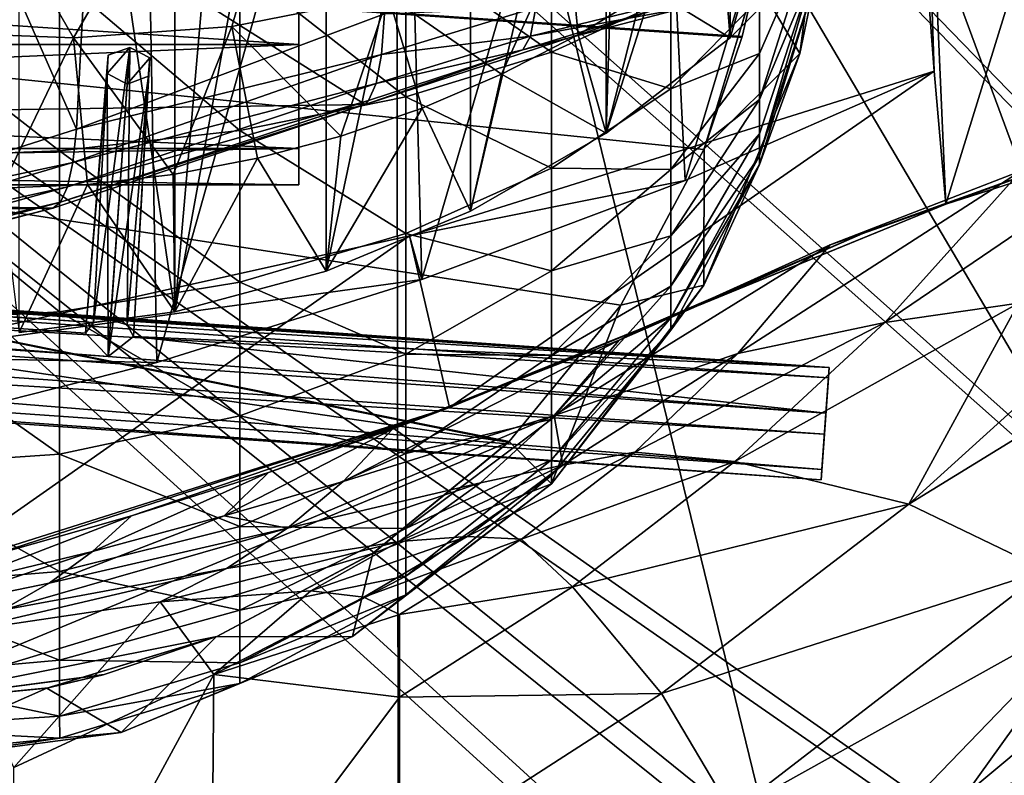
# Model space of a CAD drawing. Header units: metres. Extents: x -904 to 0, y -908 to 0.
# Tile 95 of 153: x -341 to -259, y -158 to -95. Entities that reach past the tile are written whole.
import ezdxf

# ---------------------------------------------------------------- set-up
doc = ezdxf.new("R2010")
doc.units = ezdxf.units.M

msp = doc.modelspace()

# ---------------------------------------------------------------- linework, layer by layer
at = {"layer": 'None'}
for points in [[(-340.778107, -121.33815, 1979.975098), (-340.772614, -30.867098, 1927.806885), (-327.809082, -119.616325, 1977.327515)], [(-340.772614, -30.867098, 1927.806885), (-327.802185, -32.960297, 1927.296631), (-327.809082, -119.616325, 1977.327515)], [(-327.809082, -119.616325, 1977.327515), (-327.802185, -32.960297, 1927.296631), (-321.045898, -42.09388, 1932.019531)], [(-570.15863, -58.565701, 661.240173), (-309.111755, -207.702347, 657.334961), (-309.403992, -35.91481, 661.833374)], [(-309.111755, -207.702347, 657.334961), (-273.966705, -181.177963, 658.029663), (-309.403992, -35.91481, 661.833374)], [(-309.403992, -35.91481, 661.833374), (-273.966705, -181.177963, 658.029663), (-240.875107, -152.150711, 658.789795)], [(-279.686188, -47.13221, 661.539673), (-309.403992, -35.91481, 661.833374), (-240.875107, -152.150711, 658.789795)], [(-327.809082, -119.616325, 1977.327515), (-321.045898, -42.09388, 1932.019531), (-315.202454, -50.203594, 1936.422363)], [(-240.875107, -152.150711, 658.789795), (-242.678009, -75.317757, 660.801697), (-279.686188, -47.13221, 661.539673)], [(-362.245575, -112.721756, 1545.40625), (-360.185577, -49.225632, 1508.736206), (-336.018341, -104.384018, 1538.417725)], [(-360.185577, -49.225632, 1508.736206), (-333.425598, -55.798313, 1510.421387), (-336.018341, -104.384018, 1538.417725)], [(-315.203613, -116.225586, 1974.506104), (-327.809082, -119.616325, 1977.327515), (-315.202454, -50.203594, 1936.422363)], [(-315.203613, -116.225586, 1974.506104), (-315.202454, -50.203594, 1936.422363), (-303.165863, -59.486263, 1941.720703)], [(-363.024536, -95.759171, 2026.860474), (-336.272583, -96.787689, 2023.781372), (-362.278748, -51.564709, 2034.584595)], [(-362.278748, -51.564709, 2034.584595), (-336.272583, -96.787689, 2023.781372), (-310.038391, -51.564449, 2028.267822)], [(-352.977783, -51.564682, 192.840973), (-330.615753, -51.564575, 200.891068), (-352.315155, -129.66301, 201.406082)], [(-330.615753, -51.564575, 200.891068), (-329.323792, -123.827972, 209.19838), (-352.315155, -129.66301, 201.406082)], [(-336.272583, -96.787689, 2023.781372), (-323.056915, -95.837952, 2022.274536), (-310.038391, -51.564449, 2028.267822)], [(-330.615753, -51.564575, 200.891068), (-308.948242, -51.564468, 210.65741), (-329.323792, -123.827972, 209.19838)], [(-308.948242, -51.564468, 210.65741), (-307.235657, -116.905838, 218.568741), (-329.323792, -123.827972, 209.19838)], [(-310.038391, -51.564449, 2028.267822), (-323.056915, -95.837952, 2022.274536), (-310.040985, -93.242393, 2020.919434)], [(-308.948242, -51.564468, 210.65741), (-288.105225, -51.564365, 222.078217), (-307.235657, -116.905838, 218.568741)], [(-288.105225, -51.564365, 222.078217), (-285.30072, -108.671394, 229.986725), (-307.235657, -116.905838, 218.568741)], [(-288.105225, -51.564365, 222.078217), (-268.185822, -51.56427, 235.04538), (-285.30072, -108.671394, 229.986725)], [(-268.185822, -51.56427, 235.04538), (-264.548676, -99.550575, 242.856384), (-285.30072, -108.671394, 229.986725)], [(-268.185822, -51.56427, 235.04538), (-266.150391, -51.564274, 234.471405), (-264.548676, -99.550575, 242.856384)], [(-266.150391, -51.564274, 234.471405), (-263.57016, -110.645126, 244.626434), (-264.548676, -99.550575, 242.856384)], [(-266.150391, -51.564274, 234.471405), (-245.317902, -51.56432, 228.596802), (-263.57016, -110.645126, 244.626434)], [(-245.317902, -51.56432, 228.596802), (-242.650131, -103.940552, 237.516327), (-263.57016, -110.645126, 244.626434)], [(-336.018341, -104.384018, 1538.417725), (-333.425598, -55.798313, 1510.421387), (-310.35675, -94.767845, 1529.938843)], [(-570.15863, -58.565701, 661.240173), (-584.097839, -207.702347, 657.334961), (-309.111755, -207.702347, 657.334961)], [(-303.167694, -111.231911, 1971.581177), (-315.203613, -116.225586, 1974.506104), (-303.165863, -59.486263, 1941.720703)], [(-303.167694, -111.231911, 1971.581177), (-303.165863, -59.486263, 1941.720703), (-291.875885, -63.093544, 1944.601685)], [(-291.887726, -104.718575, 1968.632446), (-303.167694, -111.231911, 1971.581177), (-291.875885, -63.093544, 1944.601685)], [(-291.887726, -104.718575, 1968.632446), (-291.875885, -63.093544, 1944.601685), (-290.615204, -63.251045, 1944.844727)], [(-281.540894, -64.128891, 1946.890625), (-291.887726, -104.718575, 1968.632446), (-290.615204, -63.251045, 1944.844727)], [(-281.539154, -96.784805, 1965.748413), (-291.887726, -104.718575, 1968.632446), (-281.540894, -64.128891, 1946.890625)], [(-272.292847, -64.965027, 1950.011841), (-281.539154, -96.784805, 1965.748413), (-281.540894, -64.128891, 1946.890625)], [(-272.2883, -87.546196, 1963.023438), (-281.539154, -96.784805, 1965.748413), (-272.292847, -64.965027, 1950.011841)], [(-579.414856, -106.2174, 1605.699707), (-311.951202, -102.333786, 1605.762329), (-369.758789, -65.81794, 1606.712402)], [(-311.951202, -102.333786, 1605.762329), (-285.877808, -93.790787, 1605.964355), (-369.758789, -65.81794, 1606.712402)], [(-300.595734, -99.810318, 1995.312622), (-295.07312, -87.566368, 2019.630005), (-310.040985, -93.242393, 2020.919434)], [(-294.209839, -96.519493, 1994.215942), (-295.07312, -87.566368, 2019.630005), (-300.595734, -99.810318, 1995.312622)], [(-294.209839, -96.519493, 1994.215942), (-288.07254, -92.77404, 1993.165161), (-295.07312, -87.566368, 2019.630005)], [(-272.2883, -87.546196, 1963.023438), (-282.215485, -88.591293, 1992.171997), (-281.539154, -96.784805, 1965.748413)], [(-282.215485, -88.591293, 1992.171997), (-288.07254, -92.77404, 1993.165161), (-281.539154, -96.784805, 1965.748413)], [(-323.056915, -95.837952, 2022.274536), (-313.983032, -104.969437, 1997.598267), (-310.040985, -93.242393, 2020.919434)], [(-313.983032, -104.969437, 1997.598267), (-307.197815, -102.631332, 1996.443726), (-310.040985, -93.242393, 2020.919434)], [(-310.040985, -93.242393, 2020.919434), (-307.197815, -102.631332, 1996.443726), (-300.595734, -99.810318, 1995.312622)], [(-285.167175, -93.434227, 1563.165894), (-298.176788, -96.625847, 1565.871704), (-297.748077, -94.254608, 1545.392334)], [(-285.167175, -93.434227, 1563.165894), (-285.690002, -94.353119, 1585.095947), (-298.176788, -96.625847, 1565.871704)], [(-288.07254, -92.77404, 1993.165161), (-294.209839, -96.519493, 1994.215942), (-291.887726, -104.718575, 1968.632446)], [(-281.539154, -96.784805, 1965.748413), (-288.07254, -92.77404, 1993.165161), (-291.887726, -104.718575, 1968.632446)], [(-285.877808, -93.790787, 1605.964355), (-311.951202, -102.333786, 1605.762329), (-298.815125, -97.778793, 1586.467041)], [(-297.748077, -94.254608, 1545.392334), (-310.602661, -98.152069, 1549.077271), (-310.35675, -94.767845, 1529.938843)], [(-297.748077, -94.254608, 1545.392334), (-298.176788, -96.625847, 1565.871704), (-310.602661, -98.152069, 1549.077271)], [(-285.877808, -93.790787, 1605.964355), (-298.815125, -97.778793, 1586.467041), (-285.690002, -94.353119, 1585.095947)], [(-285.690002, -94.353119, 1585.095947), (-298.815125, -97.778793, 1586.467041), (-298.176788, -96.625847, 1565.871704)], [(-310.35675, -94.767845, 1529.938843), (-310.602661, -98.152069, 1549.077271), (-336.018341, -104.384018, 1538.417725)], [(-336.272583, -96.787689, 2023.781372), (-363.024536, -95.759171, 2026.860474), (-342.268646, -109.303604, 2002.259277)], [(-323.056915, -95.837952, 2022.274536), (-336.272583, -96.787689, 2023.781372), (-327.967041, -108.154839, 1999.937988)], [(-327.967041, -108.154839, 1999.937988), (-320.917572, -106.813599, 1998.766235), (-323.056915, -95.837952, 2022.274536)], [(-320.917572, -106.813599, 1998.766235), (-313.983032, -104.969437, 1997.598267), (-323.056915, -95.837952, 2022.274536)], [(-335.096313, -108.986382, 2001.10498), (-336.272583, -96.787689, 2023.781372), (-342.268646, -109.303604, 2002.259277)], [(-336.272583, -96.787689, 2023.781372), (-335.096313, -108.986382, 2001.10498), (-327.967041, -108.154839, 1999.937988)], [(-298.176788, -96.625847, 1565.871704), (-311.040833, -100.57795, 1568.351074), (-310.602661, -98.152069, 1549.077271)], [(-298.176788, -96.625847, 1565.871704), (-298.815125, -97.778793, 1586.467041), (-311.040833, -100.57795, 1568.351074)], [(-291.887726, -104.718575, 1968.632446), (-294.209839, -96.519493, 1994.215942), (-300.595734, -99.810318, 1995.312622)], [(-310.602661, -98.152069, 1549.077271), (-336.327271, -107.168266, 1555.495117), (-336.018341, -104.384018, 1538.417725)], [(-310.602661, -98.152069, 1549.077271), (-311.040833, -100.57795, 1568.351074), (-336.327271, -107.168266, 1555.495117)], [(-311.951202, -102.333786, 1605.762329), (-311.68454, -101.995674, 1587.721069), (-298.815125, -97.778793, 1586.467041)], [(-298.815125, -97.778793, 1586.467041), (-311.68454, -101.995674, 1587.721069), (-311.040833, -100.57795, 1568.351074)], [(-308.258362, -113.289162, 254.313873), (-285.30072, -108.671394, 229.986725), (-264.548676, -99.550575, 242.856384)], [(-308.258362, -113.289162, 254.313873), (-264.548676, -99.550575, 242.856384), (-304.923157, -127.584183, 256.257996)], [(-307.197815, -102.631332, 1996.443726), (-303.167694, -111.231911, 1971.581177), (-300.595734, -99.810318, 1995.312622)], [(-264.548676, -99.550575, 242.856384), (-263.57016, -110.645126, 244.626434), (-304.923157, -127.584183, 256.257996)], [(-300.595734, -99.810318, 1995.312622), (-303.167694, -111.231911, 1971.581177), (-291.887726, -104.718575, 1968.632446)], [(-311.040833, -100.57795, 1568.351074), (-336.76712, -109.205345, 1572.676147), (-336.327271, -107.168266, 1555.495117)], [(-311.040833, -100.57795, 1568.351074), (-311.68454, -101.995674, 1587.721069), (-336.76712, -109.205345, 1572.676147)], [(-337.979492, -110.967003, 1605.560547), (-311.951202, -102.333786, 1605.762329), (-579.414856, -106.2174, 1605.699707)], [(-311.951202, -102.333786, 1605.762329), (-337.979492, -110.967003, 1605.560547), (-337.340118, -110.476547, 1589.921021)], [(-311.68454, -101.995674, 1587.721069), (-337.340118, -110.476547, 1589.921021), (-336.76712, -109.205345, 1572.676147)], [(-311.68454, -101.995674, 1587.721069), (-311.951202, -102.333786, 1605.762329), (-337.340118, -110.476547, 1589.921021)], [(-313.983032, -104.969437, 1997.598267), (-315.203613, -116.225586, 1974.506104), (-307.197815, -102.631332, 1996.443726)], [(-315.203613, -116.225586, 1974.506104), (-303.167694, -111.231911, 1971.581177), (-307.197815, -102.631332, 1996.443726)], [(-257.289978, -107.859802, 392.091766), (-242.837982, -102.979958, 419.655731), (-268.663788, -120.507317, 396.536804)], [(-268.663788, -120.507317, 396.536804), (-242.837982, -102.979958, 419.655731), (-257.528198, -118.892288, 424.103149)], [(-263.57016, -110.645126, 244.626434), (-242.650131, -103.940552, 237.516327), (-251.380814, -106.207016, 324.41684)], [(-336.018341, -104.384018, 1538.417725), (-336.327271, -107.168266, 1555.495117), (-362.245575, -112.721756, 1545.40625)], [(-315.203613, -116.225586, 1974.506104), (-313.983032, -104.969437, 1997.598267), (-320.917572, -106.813599, 1998.766235)], [(-553.346375, -114.12664, 1605.495239), (-337.979492, -110.967003, 1605.560547), (-579.414856, -106.2174, 1605.699707)], [(-257.289978, -107.859802, 392.091766), (-273.212372, -114.029503, 365.419128), (-251.380814, -106.207016, 324.41684)], [(-273.212372, -114.029503, 365.419128), (-270.479858, -113.079422, 324.41684), (-251.380814, -106.207016, 324.41684)], [(-251.380814, -106.207016, 324.41684), (-270.479858, -113.079422, 324.41684), (-263.57016, -110.645126, 244.626434)], [(-336.327271, -107.168266, 1555.495117), (-362.646942, -114.908806, 1560.783936), (-362.245575, -112.721756, 1545.40625)], [(-336.327271, -107.168266, 1555.495117), (-336.76712, -109.205345, 1572.676147), (-362.646942, -114.908806, 1560.783936)], [(-327.809082, -119.616325, 1977.327515), (-320.917572, -106.813599, 1998.766235), (-327.967041, -108.154839, 1999.937988)], [(-327.809082, -119.616325, 1977.327515), (-315.203613, -116.225586, 1974.506104), (-320.917572, -106.813599, 1998.766235)], [(-335.096313, -108.986382, 2001.10498), (-327.809082, -119.616325, 1977.327515), (-327.967041, -108.154839, 1999.937988)], [(-273.212372, -114.029503, 365.419128), (-257.289978, -107.859802, 392.091766), (-280.902405, -123.089821, 369.59729)], [(-280.902405, -123.089821, 369.59729), (-257.289978, -107.859802, 392.091766), (-268.663788, -120.507317, 396.536804)], [(-342.268646, -109.303604, 2002.259277), (-340.778107, -121.33815, 1979.975098), (-335.096313, -108.986382, 2001.10498)], [(-340.778107, -121.33815, 1979.975098), (-327.809082, -119.616325, 1977.327515), (-335.096313, -108.986382, 2001.10498)], [(-307.235657, -116.905838, 218.568741), (-285.30072, -108.671394, 229.986725), (-308.258362, -113.289162, 254.313873)], [(-336.76712, -109.205345, 1572.676147), (-363.103516, -116.484978, 1576.238403), (-362.646942, -114.908806, 1560.783936)], [(-336.76712, -109.205345, 1572.676147), (-337.340118, -110.476547, 1589.921021), (-363.103516, -116.484978, 1576.238403)], [(-337.340118, -110.476547, 1589.921021), (-363.615723, -117.436378, 1591.735596), (-363.103516, -116.484978, 1576.238403)], [(-337.340118, -110.476547, 1589.921021), (-337.979492, -110.967003, 1605.560547), (-363.615723, -117.436378, 1591.735596)], [(-263.57016, -110.645126, 244.626434), (-289.070953, -121.064362, 324.41684), (-304.923157, -127.584183, 256.257996)], [(-270.479858, -113.079422, 324.41684), (-289.070953, -121.064362, 324.41684), (-263.57016, -110.645126, 244.626434)], [(-364.331421, -117.795174, 1605.383545), (-337.979492, -110.967003, 1605.560547), (-553.346375, -114.12664, 1605.495239)], [(-337.979492, -110.967003, 1605.560547), (-364.331421, -117.795174, 1605.383545), (-363.615723, -117.436378, 1591.735596)], [(-273.212372, -114.029503, 365.419128), (-290.794067, -121.969086, 340.890442), (-270.479858, -113.079422, 324.41684)], [(-290.794067, -121.969086, 340.890442), (-289.070953, -121.064362, 324.41684), (-270.479858, -113.079422, 324.41684)], [(-353.515472, -123.347672, 262.532867), (-307.235657, -116.905838, 218.568741), (-308.258362, -113.289162, 254.313873)], [(-353.515472, -123.347672, 262.532867), (-308.258362, -113.289162, 254.313873), (-348.129944, -141.226334, 265.090027)], [(-308.258362, -113.289162, 254.313873), (-304.923157, -127.584183, 256.257996), (-348.129944, -141.226334, 265.090027)], [(-290.794067, -121.969086, 340.890442), (-273.212372, -114.029503, 365.419128), (-296.218445, -128.241486, 344.45343)], [(-296.218445, -128.241486, 344.45343), (-273.212372, -114.029503, 365.419128), (-280.902405, -123.089821, 369.59729)], [(-353.515472, -123.347672, 262.532867), (-329.323792, -123.827972, 209.19838), (-307.235657, -116.905838, 218.568741)], [(-266.663818, -135.641937, 456.405334), (-281.153229, -132.099258, 400.969513), (-257.528198, -118.892288, 424.103149)], [(-281.153229, -132.099258, 400.969513), (-268.663788, -120.507317, 396.536804), (-257.528198, -118.892288, 424.103149)], [(-266.663818, -135.641937, 456.405334), (-247.476913, -118.269089, 452.187042), (-238.560318, -118.387329, 480.707062)], [(-247.476913, -118.269089, 452.187042), (-266.663818, -135.641937, 456.405334), (-257.528198, -118.892288, 424.103149)], [(-255.237625, -141.133286, 512.857849), (-266.663818, -135.641937, 456.405334), (-238.560318, -118.387329, 480.707062)], [(-281.153229, -132.099258, 400.969513), (-289.497742, -131.303055, 373.763184), (-268.663788, -120.507317, 396.536804)], [(-289.497742, -131.303055, 373.763184), (-280.902405, -123.089821, 369.59729), (-268.663788, -120.507317, 396.536804)], [(-289.070953, -121.064362, 324.41684), (-309.686249, -129.399902, 317.577972), (-304.923157, -127.584183, 256.257996)], [(-290.794067, -121.969086, 340.890442), (-309.686249, -129.399902, 317.577972), (-289.070953, -121.064362, 324.41684)], [(-309.686249, -129.399902, 317.577972), (-290.794067, -121.969086, 340.890442), (-313.79834, -133.759689, 320.763885)], [(-313.79834, -133.759689, 320.763885), (-290.794067, -121.969086, 340.890442), (-296.218445, -128.241486, 344.45343)], [(-352.315155, -129.66301, 201.406082), (-329.323792, -123.827972, 209.19838), (-353.515472, -123.347672, 262.532867)], [(-295.49884, -132.379745, 360.715729), (-296.218445, -128.241486, 344.45343), (-280.902405, -123.089821, 369.59729)], [(-289.497742, -131.303055, 373.763184), (-295.49884, -132.379745, 360.715729), (-280.902405, -123.089821, 369.59729)], [(-304.923157, -127.584183, 256.257996), (-343.84494, -140.138229, 288.651123), (-348.129944, -141.226334, 265.090027)], [(-331.430328, -136.622894, 297.04657), (-343.84494, -140.138229, 288.651123), (-304.923157, -127.584183, 256.257996)], [(-320.024689, -133.006577, 306.739868), (-331.430328, -136.622894, 297.04657), (-304.923157, -127.584183, 256.257996)], [(-304.923157, -127.584183, 256.257996), (-309.686249, -129.399902, 317.577972), (-320.024689, -133.006577, 306.739868)], [(-302.345581, -133.863602, 348.005005), (-318.424469, -137.649216, 323.938995), (-296.218445, -128.241486, 344.45343)], [(-296.218445, -128.241486, 344.45343), (-318.424469, -137.649216, 323.938995), (-313.79834, -133.759689, 320.763885)], [(-295.49884, -132.379745, 360.715729), (-302.345581, -133.863602, 348.005005), (-296.218445, -128.241486, 344.45343)], [(-320.024689, -133.006577, 306.739868), (-309.686249, -129.399902, 317.577972), (-323.706421, -136.624878, 309.830658)], [(-323.706421, -136.624878, 309.830658), (-309.686249, -129.399902, 317.577972), (-313.79834, -133.759689, 320.763885)], [(-298.926239, -138.570328, 377.92511), (-303.454712, -138.324127, 364.55896), (-289.497742, -131.303055, 373.763184)], [(-303.454712, -138.324127, 364.55896), (-295.49884, -132.379745, 360.715729), (-289.497742, -131.303055, 373.763184)], [(-298.926239, -138.570328, 377.92511), (-289.497742, -131.303055, 373.763184), (-281.153229, -132.099258, 400.969513)], [(-303.454712, -138.324127, 364.55896), (-309.11972, -138.748688, 351.554291), (-295.49884, -132.379745, 360.715729)], [(-309.11972, -138.748688, 351.554291), (-302.345581, -133.863602, 348.005005), (-295.49884, -132.379745, 360.715729)], [(-294.668427, -142.525253, 405.397247), (-298.926239, -138.570328, 377.92511), (-281.153229, -132.099258, 400.969513)], [(-294.668427, -142.525253, 405.397247), (-281.153229, -132.099258, 400.969513), (-266.663818, -135.641937, 456.405334)], [(-331.430328, -136.622894, 297.04657), (-320.024689, -133.006577, 306.739868), (-334.688568, -139.574203, 299.994354)], [(-334.688568, -139.574203, 299.994354), (-320.024689, -133.006577, 306.739868), (-323.706421, -136.624878, 309.830658)], [(-318.424469, -137.649216, 323.938995), (-323.706421, -136.624878, 309.830658), (-313.79834, -133.759689, 320.763885)], [(-309.11972, -138.748688, 351.554291), (-323.523773, -140.994278, 327.112671), (-302.345581, -133.863602, 348.005005)], [(-323.523773, -140.994278, 327.112671), (-318.424469, -137.649216, 323.938995), (-302.345581, -133.863602, 348.005005)], [(-287.255005, -151.422043, 460.617676), (-294.668427, -142.525253, 405.397247), (-266.663818, -135.641937, 456.405334)], [(-287.255005, -151.422043, 460.617676), (-266.663818, -135.641937, 456.405334), (-255.237625, -141.133286, 512.857849)], [(-343.84494, -140.138229, 288.651123), (-331.430328, -136.622894, 297.04657), (-346.673431, -142.486923, 291.392975)], [(-346.673431, -142.486923, 291.392975), (-331.430328, -136.622894, 297.04657), (-334.688568, -139.574203, 299.994354)], [(-318.424469, -137.649216, 323.938995), (-338.291931, -142.214203, 302.932007), (-323.706421, -136.624878, 309.830658)], [(-338.291931, -142.214203, 302.932007), (-334.688568, -139.574203, 299.994354), (-323.706421, -136.624878, 309.830658)], [(-323.523773, -140.994278, 327.112671), (-342.212738, -144.481995, 305.868469), (-318.424469, -137.649216, 323.938995)], [(-342.212738, -144.481995, 305.868469), (-338.291931, -142.214203, 302.932007), (-318.424469, -137.649216, 323.938995)], [(-312.076172, -143.386978, 368.392639), (-316.476959, -142.861771, 355.095032), (-303.454712, -138.324127, 364.55896)], [(-316.476959, -142.861771, 355.095032), (-309.11972, -138.748688, 351.554291), (-303.454712, -138.324127, 364.55896)], [(-312.076172, -143.386978, 368.392639), (-303.454712, -138.324127, 364.55896), (-298.926239, -138.570328, 377.92511)], [(-309.104706, -144.842346, 382.076416), (-312.076172, -143.386978, 368.392639), (-298.926239, -138.570328, 377.92511)], [(-309.104706, -144.842346, 382.076416), (-298.926239, -138.570328, 377.92511), (-294.668427, -142.525253, 405.397247)], [(-316.476959, -142.861771, 355.095032), (-329.049408, -143.772125, 330.279114), (-309.11972, -138.748688, 351.554291)], [(-329.049408, -143.772125, 330.279114), (-323.523773, -140.994278, 327.112671), (-309.11972, -138.748688, 351.554291)], [(-349.772217, -144.594299, 294.125366), (-334.688568, -139.574203, 299.994354), (-338.291931, -142.214203, 302.932007)], [(-349.772217, -144.594299, 294.125366), (-346.673431, -142.486923, 291.392975), (-334.688568, -139.574203, 299.994354)], [(-329.049408, -143.772125, 330.279114), (-346.419006, -146.364868, 308.79834), (-323.523773, -140.994278, 327.112671)], [(-346.419006, -146.364868, 308.79834), (-342.212738, -144.481995, 305.868469), (-323.523773, -140.994278, 327.112671)], [(-281.394989, -161.315369, 516.115173), (-287.255005, -151.422043, 460.617676), (-255.237625, -141.133286, 512.857849)], [(-281.394989, -161.315369, 516.115173), (-255.237625, -141.133286, 512.857849), (-250.743134, -144.240845, 541.375)], [(-342.212738, -144.481995, 305.868469), (-349.772217, -144.594299, 294.125366), (-338.291931, -142.214203, 302.932007)], [(-309.104675, -151.719986, 409.813141), (-309.104706, -144.842346, 382.076416), (-294.668427, -142.525253, 405.397247)], [(-309.104675, -151.719986, 409.813141), (-294.668427, -142.525253, 405.397247), (-287.255005, -151.422043, 460.617676)], [(-329.049408, -143.772125, 330.279114), (-316.476959, -142.861771, 355.095032), (-324.555908, -149.836288, 365.081757)], [(-324.555908, -149.836288, 365.081757), (-316.476959, -142.861771, 355.095032), (-312.076172, -143.386978, 368.392639)], [(-312.076172, -143.386978, 368.392639), (-309.104706, -144.842346, 382.076416), (-324.555908, -149.836288, 365.081757)], [(-346.419006, -146.364868, 308.79834), (-329.049408, -143.772125, 330.279114), (-341.236298, -157.586411, 363.115509)], [(-341.236298, -157.586411, 363.115509), (-329.049408, -143.772125, 330.279114), (-324.555908, -149.836288, 365.081757)], [(-281.394989, -161.315369, 516.115173), (-250.743134, -144.240845, 541.375), (-277.216827, -171.638611, 571.83728)], [(-277.216827, -171.638611, 571.83728), (-250.743134, -144.240845, 541.375), (-261.919159, -159.82811, 570.942078)], [(-250.743134, -144.240845, 541.375), (-247.087906, -147.443512, 570.045776), (-261.919159, -159.82811, 570.942078)], [(-309.104706, -144.842346, 382.076416), (-309.104675, -151.719986, 409.813141), (-324.555908, -149.836288, 365.081757)], [(-261.919159, -159.82811, 570.942078), (-247.087906, -147.443512, 570.045776), (-251.982056, -157.385849, 599.074341)], [(-341.236298, -157.586411, 363.115509), (-324.555908, -149.836288, 365.081757), (-341.221985, -180.567749, 453.232239)], [(-324.555908, -149.836288, 365.081757), (-324.773163, -172.646378, 455.247742), (-341.221985, -180.567749, 453.232239)], [(-324.555908, -149.836288, 365.081757), (-309.104675, -151.719986, 409.813141), (-324.773163, -172.646378, 455.247742)], [(-309.104675, -151.719986, 409.813141), (-309.104645, -165.512878, 464.818054), (-324.773163, -172.646378, 455.247742)], [(-309.104645, -165.512878, 464.818054), (-309.104675, -151.719986, 409.813141), (-287.255005, -151.422043, 460.617676)], [(-309.104645, -165.512878, 464.818054), (-287.255005, -151.422043, 460.617676), (-281.394989, -161.315369, 516.115173)], [(-273.966705, -181.177963, 658.029663), (-266.52301, -175.025436, 627.738831), (-240.875107, -152.150711, 658.789795)], [(-266.52301, -175.025436, 627.738831), (-258.34729, -168.024017, 627.738831), (-240.875107, -152.150711, 658.789795)], [(-261.919159, -159.82811, 570.942078), (-251.982056, -157.385849, 599.074341), (-259.798462, -164.009476, 599.305725)], [(-259.798462, -164.009476, 599.305725), (-251.982056, -157.385849, 599.074341), (-251.04007, -159.168442, 613.3974)]]:
    msp.add_3dface(points, dxfattribs=at)
at = {"layer": 'None012311'}
for points in [[(-264.332214, -57.531643, 123.974747), (-243.170029, -56.729248, 123.995758), (-63.008152, -302.295593, 117.565376)], [(-297.830109, -60.486073, 123.897385), (-264.332214, -57.531643, 123.974747), (-63.008152, -302.295593, 117.565376)], [(-242.291733, -59.376686, 126.92746), (-262.718689, -60.035652, 126.910202), (-65.261642, -300.990356, 120.600586)], [(-63.008152, -302.295593, 117.565376), (-331.364288, -63.040817, 123.830482), (-297.830109, -60.486073, 123.897385)], [(-262.718689, -60.035652, 126.910202), (-296.668427, -62.81105, 126.837532), (-65.261642, -300.990356, 120.600586)], [(-398.51358, -66.948952, 123.728142), (-331.364288, -63.040817, 123.830482), (-63.008152, -302.295593, 117.565376)], [(-65.261642, -300.990356, 120.600586), (-296.668427, -62.81105, 126.837532), (-330.762848, -65.236298, 126.774025)], [(-399.362701, -68.982285, 126.675926), (-65.261642, -300.990356, 120.600586), (-330.762848, -65.236298, 126.774025)], [(-465.701691, -69.252586, 123.667824), (-398.51358, -66.948952, 123.728142), (-69.298546, -367.238312, 115.864792)], [(-398.51358, -66.948952, 123.728142), (-66.409767, -334.739563, 116.715805), (-69.298546, -367.238312, 115.864792)], [(-66.409767, -334.739563, 116.715805), (-398.51358, -66.948952, 123.728142), (-63.008152, -302.295593, 117.565376)], [(-71.333969, -367.13382, 118.868553), (-399.362701, -68.982285, 126.675926), (-465.757965, -71.129059, 126.619713)], [(-452.00235, -701.143799, 107.12117), (-465.701691, -69.252586, 123.667824), (-71.672775, -399.771973, 115.012871)], [(-465.701691, -69.252586, 123.667824), (-69.298546, -367.238312, 115.864792), (-71.672775, -399.771973, 115.012871)], [(-71.333969, -367.13382, 118.868553), (-68.556686, -334.277802, 119.72892), (-399.362701, -68.982285, 126.675926)], [(-68.556686, -334.277802, 119.72892), (-65.261642, -300.990356, 120.600586), (-399.362701, -68.982285, 126.675926)], [(-73.59713, -399.498657, 118.021057), (-465.757965, -71.129059, 126.619713), (-452.00235, -703.006531, 110.073418)], [(-73.59713, -399.498657, 118.021057), (-71.333969, -367.13382, 118.868553), (-465.757965, -71.129059, 126.619713)]]:
    msp.add_3dface(points, dxfattribs=at)
at = {"layer": 'None012312'}
for points in [[(-843.332153, -78.157524, 2092.565186), (-832.017273, -108.488556, 2112.783936), (-244.002335, -55.045334, 2077.158691)], [(-832.017273, -108.488556, 2112.783936), (-818.396606, -133.37944, 2129.375977), (-244.002335, -55.045334, 2077.158691)], [(-244.002335, -55.045334, 2077.158691), (-818.396606, -133.37944, 2129.375977), (-244.002335, -194.321701, 2170)], [(-829.512085, -111.361542, 2111.212402), (-840.639099, -81.481087, 2091.294189), (-244.002335, -57.660503, 2075.415527)], [(-816.193909, -135.701202, 2127.437256), (-829.512085, -111.361542, 2111.212402), (-244.002335, -57.660503, 2075.415527)], [(-816.193909, -135.701202, 2127.437256), (-244.002335, -57.660503, 2075.415527), (-244.002335, -195.267593, 2167.144043)], [(-818.396606, -133.37944, 2129.375977), (-801.761475, -155.047714, 2143.820068), (-244.002335, -194.321701, 2170)], [(-799.926208, -156.888901, 2141.560791), (-816.193909, -135.701202, 2127.437256), (-244.002335, -195.267593, 2167.144043)], [(-244.002335, -194.321701, 2170), (-801.761475, -155.047714, 2143.820068), (-782.807556, -172.39653, 2155.384766)], [(-244.002335, -195.267593, 2167.144043), (-781.40686, -173.838181, 2152.859131), (-799.926208, -156.888901, 2141.560791)]]:
    msp.add_3dface(points, dxfattribs=at)
at = {"layer": 'None012317'}
for points in [[(-273.299683, -124.244728, 1629.041138), (-672.325317, -96.34214, 1629.041138), (-672.385864, -97.20826, 1633.96521)], [(-672.325317, -96.34214, 1629.041138), (-273.299683, -124.244728, 1629.041138), (-612.486877, -100.747734, 1628.526367)], [(-273.36026, -125.110855, 1633.96521), (-672.385864, -97.20826, 1633.96521), (-672.713623, -101.895279, 1635.675293)], [(-273.36026, -125.110855, 1633.96521), (-273.299683, -124.244728, 1629.041138), (-672.385864, -97.20826, 1633.96521)], [(-333.362122, -98.212486, 1600.752319), (-334.600922, -120.491714, 1627.986816), (-331.580872, -97.56913, 1601.395142)], [(-334.600922, -120.491714, 1627.986816), (-333.168915, -120.279549, 1628.526367), (-331.580872, -97.56913, 1601.395142)], [(-333.468994, -99.740837, 1599.466675), (-331.580872, -97.56913, 1601.395142), (-331.794617, -100.625839, 1598.823975)], [(-333.468994, -99.740837, 1599.466675), (-333.362122, -98.212486, 1600.752319), (-331.580872, -97.56913, 1601.395142)], [(-331.580872, -97.56913, 1601.395142), (-333.168915, -120.279549, 1628.526367), (-331.780273, -120.688843, 1627.986938)], [(-331.580872, -97.56913, 1601.395142), (-329.906464, -98.454124, 1600.752319), (-331.794617, -100.625839, 1598.823975)], [(-329.906464, -98.454124, 1600.752319), (-331.580872, -97.56913, 1601.395142), (-331.780273, -120.688843, 1627.986938)], [(-333.468994, -99.740837, 1599.466675), (-335.252167, -121.400764, 1626.921143), (-333.362122, -98.212486, 1600.752319)], [(-335.252167, -121.400764, 1626.921143), (-334.600922, -120.491714, 1627.986816), (-333.362122, -98.212486, 1600.752319)], [(-331.794617, -100.625839, 1598.823975), (-329.906464, -98.454124, 1600.752319), (-330.013336, -99.982483, 1599.466675)], [(-329.906464, -98.454124, 1600.752319), (-331.780273, -120.688843, 1627.986938), (-331.261963, -121.679771, 1626.921021)], [(-330.013336, -99.982483, 1599.466675), (-329.906464, -98.454124, 1600.752319), (-331.261963, -121.679771, 1626.921021)], [(-333.38266, -123.336266, 1625.9552), (-335.252167, -121.400764, 1626.921143), (-333.468994, -99.740837, 1599.466675)], [(-331.794617, -100.625839, 1598.823975), (-333.38266, -123.336266, 1625.9552), (-333.468994, -99.740837, 1599.466675)], [(-331.794617, -100.625839, 1598.823975), (-330.013336, -99.982483, 1599.466675), (-333.38266, -123.336266, 1625.9552)], [(-330.013336, -99.982483, 1599.466675), (-331.261963, -121.679771, 1626.921021), (-333.38266, -123.336266, 1625.9552)], [(-672.920227, -104.850044, 1627.537354), (-672.592468, -100.163025, 1625.827271), (-273.894623, -132.75264, 1627.537354)], [(-672.592468, -100.163025, 1625.827271), (-273.566864, -128.065613, 1625.827271), (-273.894623, -132.75264, 1627.537354)], [(-672.592468, -100.163025, 1625.827271), (-612.700623, -103.804451, 1625.9552), (-333.38266, -123.336266, 1625.9552)], [(-672.592468, -100.163025, 1625.827271), (-333.38266, -123.336266, 1625.9552), (-273.566864, -128.065613, 1625.827271)], [(-273.299683, -124.244728, 1629.041138), (-333.168915, -120.279549, 1628.526367), (-612.486877, -100.747734, 1628.526367)], [(-612.486877, -100.747734, 1628.526367), (-333.168915, -120.279549, 1628.526367), (-611.098206, -101.157028, 1627.986938)], [(-333.168915, -120.279549, 1628.526367), (-334.600922, -120.491714, 1627.986816), (-611.098206, -101.157028, 1627.986938)], [(-611.098206, -101.157028, 1627.986938), (-334.600922, -120.491714, 1627.986816), (-610.579895, -102.147957, 1626.921021)], [(-273.687988, -129.797867, 1635.675293), (-672.713623, -101.895279, 1635.675293), (-672.980774, -105.716171, 1632.461426)], [(-273.687988, -129.797867, 1635.675293), (-273.36026, -125.110855, 1633.96521), (-672.713623, -101.895279, 1635.675293)], [(-612.700623, -103.804451, 1625.9552), (-610.579895, -102.147957, 1626.921021), (-333.38266, -123.336266, 1625.9552)], [(-333.38266, -123.336266, 1625.9552), (-610.579895, -102.147957, 1626.921021), (-335.252167, -121.400764, 1626.921143)], [(-610.579895, -102.147957, 1626.921021), (-334.600922, -120.491714, 1627.986816), (-335.252167, -121.400764, 1626.921143)], [(-672.980774, -105.716171, 1632.461426), (-672.920227, -104.850044, 1627.537354), (-273.95517, -133.618759, 1632.461426)], [(-672.920227, -104.850044, 1627.537354), (-273.894623, -132.75264, 1627.537354), (-273.95517, -133.618759, 1632.461426)], [(-273.95517, -133.618759, 1632.461426), (-273.687988, -129.797867, 1635.675293), (-672.980774, -105.716171, 1632.461426)], [(-273.299683, -124.244728, 1629.041138), (-331.780273, -120.688843, 1627.986938), (-333.168915, -120.279549, 1628.526367)], [(-331.261963, -121.679771, 1626.921021), (-331.780273, -120.688843, 1627.986938), (-273.299683, -124.244728, 1629.041138)], [(-333.38266, -123.336266, 1625.9552), (-331.261963, -121.679771, 1626.921021), (-273.566864, -128.065613, 1625.827271)], [(-273.566864, -128.065613, 1625.827271), (-331.261963, -121.679771, 1626.921021), (-273.299683, -124.244728, 1629.041138)], [(-273.566864, -128.065613, 1625.827271), (-273.299683, -124.244728, 1629.041138), (-273.36026, -125.110855, 1633.96521)], [(-273.687988, -129.797867, 1635.675293), (-273.566864, -128.065613, 1625.827271), (-273.36026, -125.110855, 1633.96521)], [(-273.894623, -132.75264, 1627.537354), (-273.566864, -128.065613, 1625.827271), (-273.687988, -129.797867, 1635.675293)], [(-273.95517, -133.618759, 1632.461426), (-273.894623, -132.75264, 1627.537354), (-273.687988, -129.797867, 1635.675293)]]:
    msp.add_3dface(points, dxfattribs=at)
at = {"layer": 'None012319'}
for points in [[(-267.098022, -207.797089, 1946.276245), (-217.695145, -143.00235, 1822.432251), (-267.562469, -207.784882, 1946.052246)], [(-217.695145, -143.00235, 1822.432251), (-221.714661, -143.82843, 1820.360352), (-267.562469, -207.784882, 1946.052246)], [(-217.695145, -143.00235, 1822.432251), (-267.098022, -207.797089, 1946.276245), (-263.617371, -210.539719, 1951.477417)], [(-213.360245, -143.625961, 1823.837646), (-217.695145, -143.00235, 1822.432251), (-263.617371, -210.539719, 1951.477417)], [(-267.562469, -207.784882, 1946.052246), (-221.714661, -143.82843, 1820.360352), (-272.791534, -208.738678, 1942.508301)], [(-221.714661, -143.82843, 1820.360352), (-225.445755, -146.601959, 1817.338501), (-272.791534, -208.738678, 1942.508301)], [(-213.360245, -143.625961, 1823.837646), (-263.617371, -210.539719, 1951.477417), (-258.582336, -214.410187, 1953.719116)], [(-272.791534, -208.738678, 1942.508301), (-225.445755, -146.601959, 1817.338501), (-276.132813, -211.163605, 1938.293579)], [(-225.445755, -146.601959, 1817.338501), (-227.311584, -150.828873, 1814.272827), (-276.132813, -211.163605, 1938.293579)], [(-227.311584, -150.828873, 1814.272827), (-277.550232, -214.209473, 1934.21814), (-277.546234, -214.1996, 1934.21936)], [(-227.311584, -150.828873, 1814.272827), (-227.19043, -154.884613, 1812.10144), (-277.550232, -214.209473, 1934.21814)], [(-276.132813, -211.163605, 1938.293579), (-227.311584, -150.828873, 1814.272827), (-277.546234, -214.1996, 1934.21936)], [(-227.19043, -154.884613, 1812.10144), (-278.568268, -223.341339, 1932.989868), (-277.550232, -214.209473, 1934.21814)], [(-227.19043, -154.884613, 1812.10144), (-225.569611, -158.897018, 1810.557983), (-278.568268, -223.341339, 1932.989868)]]:
    msp.add_3dface(points, dxfattribs=at)
at = {"layer": 'None012320'}
for points in [[(-279.460236, -92.008446, 2174.326904), (-280.552216, -96.671791, 2174.326904), (-563.007507, -77.370995, 2174.326904)], [(-280.552216, -96.671791, 2174.326904), (-280.572174, -96.746094, 2174.326904), (-563.007507, -77.370995, 2174.326904)], [(-563.007507, -77.370995, 2174.326904), (-280.572174, -96.746094, 2174.326904), (-283.73764, -106.079124, 2174.326904)], [(-283.73764, -106.079124, 2174.326904), (-290.640198, -119.059952, 2174.326904), (-563.007507, -77.370995, 2174.326904)], [(-290.640198, -119.059952, 2174.326904), (-299.958618, -130.431549, 2174.326904), (-563.007507, -77.370995, 2174.326904)], [(-563.007507, -77.370995, 2174.326904), (-299.958618, -130.431549, 2174.326904), (-299.961609, -130.434555, 2174.326904)], [(-299.961609, -130.434555, 2174.326904), (-300.012787, -130.485703, 2174.326904), (-563.007507, -77.370995, 2174.326904)], [(-300.012787, -130.485703, 2174.326904), (-561.554932, -92.006355, 2174.326904), (-563.007507, -77.370995, 2174.326904)], [(-275.733582, -98.085747, 2149.326904), (-279.436157, -91.888115, 2149.326904), (-273.007477, -77.373146, 2149.326904)], [(-275.733582, -98.085747, 2149.326904), (-273.007477, -77.373146, 2149.326904), (-274.544769, -92.320366, 2174.735352)], [(-296.439087, -97.970551, 2226.751465), (-296.439026, -87.538383, 2229.85083), (-308.556458, -89.440033, 2239.609863)], [(-296.439087, -97.970551, 2226.751465), (-286.496521, -93.418236, 2215.521729), (-296.439026, -87.538383, 2229.85083)], [(-279.09726, -98.081078, 2196.256104), (-279.09729, -101.901627, 2191.730225), (-274.549347, -87.586548, 2185.483154)], [(-279.09729, -101.901627, 2191.730225), (-274.549377, -90.9944, 2180.553955), (-274.549347, -87.586548, 2185.483154)], [(-279.09726, -98.081078, 2196.256104), (-274.549347, -87.586548, 2185.483154), (-279.097229, -93.456795, 2199.957031)], [(-308.556549, -101.705772, 2235.965576), (-308.556458, -89.440033, 2239.609863), (-322.392914, -90.855217, 2246.872559)], [(-308.556549, -101.705772, 2235.965576), (-296.439087, -97.970551, 2226.751465), (-308.556458, -89.440033, 2239.609863)], [(-322.393005, -104.485504, 2242.822998), (-322.392914, -90.855217, 2246.872559), (-337.432617, -91.724991, 2251.336426)], [(-322.393005, -104.485504, 2242.822998), (-308.556549, -101.705772, 2235.965576), (-322.392914, -90.855217, 2246.872559)], [(-274.544769, -92.320366, 2174.735352), (-274.549377, -90.9944, 2180.553955), (-279.097351, -106.604301, 2180.967285)], [(-279.097351, -106.604301, 2180.967285), (-274.549377, -90.9944, 2180.553955), (-279.097321, -104.779678, 2186.567139)], [(-274.549377, -90.9944, 2180.553955), (-279.09729, -101.901627, 2191.730225), (-279.097321, -104.779678, 2186.567139)], [(-337.432617, -91.724991, 2251.336426), (-353.007599, -94.084892, 2252.418945), (-337.432739, -106.193977, 2247.037598)], [(-337.432739, -106.193977, 2247.037598), (-322.393005, -104.485504, 2242.822998), (-337.432617, -91.724991, 2251.336426)], [(-283.71225, -106.017487, 2149.326904), (-279.436157, -91.888115, 2149.326904), (-275.733582, -98.085747, 2149.326904)], [(-279.436157, -91.888115, 2149.326904), (-283.71225, -106.017487, 2149.326904), (-279.460236, -92.008446, 2174.326904)], [(-561.554932, -92.006355, 2174.326904), (-300.012787, -130.485703, 2174.326904), (-353.008026, -152.399979, 2174.326904)], [(-283.71225, -106.017487, 2149.326904), (-280.552216, -96.671791, 2174.326904), (-279.460236, -92.008446, 2174.326904)], [(-279.097351, -107.322639, 2175.128174), (-274.544769, -92.320366, 2174.735352), (-279.097351, -106.604301, 2180.967285)], [(-275.733582, -98.085747, 2149.326904), (-274.544769, -92.320366, 2174.735352), (-279.097351, -107.322639, 2175.128174)], [(-286.496582, -101.021721, 2211.540527), (-286.496521, -93.418236, 2215.521729), (-296.439087, -97.970551, 2226.751465)], [(-286.496582, -101.021721, 2211.540527), (-279.097229, -93.456795, 2199.957031), (-286.496521, -93.418236, 2215.521729)], [(-279.09726, -98.081078, 2196.256104), (-279.097229, -93.456795, 2199.957031), (-286.496582, -101.021721, 2211.540527)], [(-353.007599, -94.084892, 2252.418945), (-353.00769, -106.773079, 2248.466553), (-337.432739, -106.193977, 2247.037598)], [(-283.73764, -106.079124, 2174.326904), (-280.572174, -96.746094, 2174.326904), (-283.71225, -106.017487, 2149.326904)], [(-283.71225, -106.017487, 2149.326904), (-280.572174, -96.746094, 2174.326904), (-280.552216, -96.671791, 2174.326904)], [(-296.439178, -107.646751, 2221.685059), (-296.439087, -97.970551, 2226.751465), (-308.556549, -101.705772, 2235.965576)], [(-296.439178, -107.646751, 2221.685059), (-286.496582, -101.021721, 2211.540527), (-296.439087, -97.970551, 2226.751465)], [(-279.09729, -101.901627, 2191.730225), (-279.09726, -98.081078, 2196.256104), (-286.496613, -107.73597, 2206.167236)], [(-286.496613, -107.73597, 2206.167236), (-279.09726, -98.081078, 2196.256104), (-286.496582, -101.021721, 2211.540527)], [(-283.725739, -117.38678, 2149.326904), (-275.733582, -98.085747, 2149.326904), (-279.097351, -107.322639, 2175.128174)], [(-283.725739, -117.38678, 2149.326904), (-283.71225, -106.017487, 2149.326904), (-275.733582, -98.085747, 2149.326904)], [(-308.55661, -113.082672, 2230.008789), (-308.556549, -101.705772, 2235.965576), (-322.393005, -104.485504, 2242.822998)], [(-308.55661, -113.082672, 2230.008789), (-296.439178, -107.646751, 2221.685059), (-308.556549, -101.705772, 2235.965576)], [(-286.496613, -107.73597, 2206.167236), (-286.496582, -101.021721, 2211.540527), (-296.439178, -107.646751, 2221.685059)], [(-279.097321, -104.779678, 2186.567139), (-279.09729, -101.901627, 2191.730225), (-286.496674, -113.283226, 2199.595947)], [(-286.496674, -113.283226, 2199.595947), (-279.09729, -101.901627, 2191.730225), (-286.496613, -107.73597, 2206.167236)], [(-322.393097, -117.128075, 2236.203369), (-322.393005, -104.485504, 2242.822998), (-337.432739, -106.193977, 2247.037598)], [(-322.393097, -117.128075, 2236.203369), (-308.55661, -113.082672, 2230.008789), (-322.393005, -104.485504, 2242.822998)], [(-279.097351, -106.604301, 2180.967285), (-279.097321, -104.779678, 2186.567139), (-286.496704, -117.462029, 2192.099365)], [(-286.496704, -117.462029, 2192.099365), (-279.097321, -104.779678, 2186.567139), (-286.496674, -113.283226, 2199.595947)], [(-337.432739, -106.193977, 2247.037598), (-353.00769, -106.773079, 2248.466553), (-337.432831, -119.614464, 2240.010742)], [(-337.432831, -119.614464, 2240.010742), (-322.393097, -117.128075, 2236.203369), (-337.432739, -106.193977, 2247.037598)], [(-290.643738, -119.065262, 2149.326904), (-283.71225, -106.017487, 2149.326904), (-283.725739, -117.38678, 2149.326904)], [(-290.643738, -119.065262, 2149.326904), (-283.73764, -106.079124, 2174.326904), (-283.71225, -106.017487, 2149.326904)], [(-290.640198, -119.059952, 2174.326904), (-283.73764, -106.079124, 2174.326904), (-290.643738, -119.065262, 2149.326904)], [(-279.097351, -107.322639, 2175.128174), (-279.097351, -106.604301, 2180.967285), (-286.496704, -120.111298, 2183.968262)], [(-286.496704, -120.111298, 2183.968262), (-279.097351, -106.604301, 2180.967285), (-286.496704, -117.462029, 2192.099365)], [(-353.00769, -106.773079, 2248.466553), (-353.007813, -120.461586, 2241.308105), (-337.432831, -119.614464, 2240.010742)], [(-286.490234, -121.148788, 2175.490234), (-279.097351, -107.322639, 2175.128174), (-286.496704, -120.111298, 2183.968262)], [(-283.725739, -117.38678, 2149.326904), (-279.097351, -107.322639, 2175.128174), (-286.490234, -121.148788, 2175.490234)], [(-296.43924, -116.191315, 2214.846924), (-296.439178, -107.646751, 2221.685059), (-308.55661, -113.082672, 2230.008789)], [(-296.43924, -116.191315, 2214.846924), (-286.496613, -107.73597, 2206.167236), (-296.439178, -107.646751, 2221.685059)], [(-286.496674, -113.283226, 2199.595947), (-286.496613, -107.73597, 2206.167236), (-296.43924, -116.191315, 2214.846924)], [(-308.556702, -123.129036, 2221.96875), (-308.55661, -113.082672, 2230.008789), (-322.393097, -117.128075, 2236.203369)], [(-308.556702, -123.129036, 2221.96875), (-296.43924, -116.191315, 2214.846924), (-308.55661, -113.082672, 2230.008789)], [(-286.496704, -117.462029, 2192.099365), (-286.496674, -113.283226, 2199.595947), (-296.43927, -123.250763, 2206.484375)], [(-296.43927, -123.250763, 2206.484375), (-286.496674, -113.283226, 2199.595947), (-296.43924, -116.191315, 2214.846924)], [(-296.43927, -123.250763, 2206.484375), (-296.43924, -116.191315, 2214.846924), (-308.556702, -123.129036, 2221.96875)], [(-322.393188, -128.292084, 2227.269043), (-322.393097, -117.128075, 2236.203369), (-337.432831, -119.614464, 2240.010742)], [(-322.393188, -128.292084, 2227.269043), (-308.556702, -123.129036, 2221.96875), (-322.393097, -117.128075, 2236.203369)], [(-296.439362, -133.960907, 2149.326904), (-283.725739, -117.38678, 2149.326904), (-286.490234, -121.148788, 2175.490234)], [(-296.439362, -133.960907, 2149.326904), (-290.643738, -119.065262, 2149.326904), (-283.725739, -117.38678, 2149.326904)], [(-286.496704, -120.111298, 2183.968262), (-286.496704, -117.462029, 2192.099365), (-296.439331, -128.56871, 2196.944092)], [(-296.439331, -128.56871, 2196.944092), (-286.496704, -117.462029, 2192.099365), (-296.43927, -123.250763, 2206.484375)], [(-337.432831, -119.614464, 2240.010742), (-353.007813, -120.461586, 2241.308105), (-337.432922, -131.465408, 2230.526611)], [(-337.432922, -131.465408, 2230.526611), (-322.393188, -128.292084, 2227.269043), (-337.432831, -119.614464, 2240.010742)], [(-299.958618, -130.431549, 2174.326904), (-290.640198, -119.059952, 2174.326904), (-299.958618, -130.431549, 2149.326904)], [(-299.958618, -130.431549, 2149.326904), (-290.640198, -119.059952, 2174.326904), (-290.643738, -119.065262, 2149.326904)], [(-296.439362, -133.960907, 2149.326904), (-299.958618, -130.431549, 2149.326904), (-290.643738, -119.065262, 2149.326904)], [(-353.007813, -120.461586, 2241.308105), (-353.007904, -132.541138, 2231.630859), (-337.432922, -131.465408, 2230.526611)], [(-286.490234, -121.148788, 2175.490234), (-286.496704, -120.111298, 2183.968262), (-296.439331, -131.94017, 2186.59668)], [(-296.439331, -131.94017, 2186.59668), (-286.496704, -120.111298, 2183.968262), (-296.439331, -128.56871, 2196.944092)], [(-296.439362, -133.267487, 2175.807617), (-286.490234, -121.148788, 2175.490234), (-296.439331, -131.94017, 2186.59668)], [(-296.439362, -133.960907, 2149.326904), (-286.490234, -121.148788, 2175.490234), (-296.439362, -133.267487, 2175.807617)], [(-308.556763, -131.42926, 2212.136475), (-308.556702, -123.129036, 2221.96875), (-322.393188, -128.292084, 2227.269043)], [(-308.556763, -131.42926, 2212.136475), (-296.43927, -123.250763, 2206.484375), (-308.556702, -123.129036, 2221.96875)], [(-296.439331, -128.56871, 2196.944092), (-296.43927, -123.250763, 2206.484375), (-308.556763, -131.42926, 2212.136475)], [(-322.39325, -137.515686, 2216.342529), (-322.393188, -128.292084, 2227.269043), (-337.432922, -131.465408, 2230.526611)], [(-322.39325, -137.515686, 2216.342529), (-308.556763, -131.42926, 2212.136475), (-322.393188, -128.292084, 2227.269043)], [(-296.439331, -131.94017, 2186.59668), (-296.439331, -128.56871, 2196.944092), (-308.556793, -137.6819, 2200.919189)], [(-308.556793, -137.6819, 2200.919189), (-296.439331, -128.56871, 2196.944092), (-308.556763, -131.42926, 2212.136475)], [(-311.319916, -139.75238, 2149.326904), (-299.958618, -130.431549, 2149.326904), (-296.439362, -133.960907, 2149.326904)], [(-299.958618, -130.431549, 2149.326904), (-311.319916, -139.75238, 2149.326904), (-299.961609, -130.434555, 2174.326904)], [(-311.319916, -139.75238, 2149.326904), (-300.012787, -130.485703, 2174.326904), (-299.961609, -130.434555, 2174.326904)], [(-299.961609, -130.434555, 2174.326904), (-299.958618, -130.431549, 2174.326904), (-299.958618, -130.431549, 2149.326904)], [(-300.012787, -130.485703, 2174.326904), (-311.337524, -139.76413, 2174.326904), (-353.008026, -152.399979, 2174.326904)], [(-300.012787, -130.485703, 2174.326904), (-311.319916, -139.75238, 2149.326904), (-311.337524, -139.76413, 2174.326904)], [(-337.432922, -131.465408, 2230.526611), (-353.007904, -132.541138, 2231.630859), (-337.432983, -141.256577, 2218.927979)], [(-337.432983, -141.256577, 2218.927979), (-322.39325, -137.515686, 2216.342529), (-337.432922, -131.465408, 2230.526611)], [(-308.556793, -137.6819, 2200.919189), (-308.556763, -131.42926, 2212.136475), (-322.39325, -137.515686, 2216.342529)], [(-296.439362, -133.267487, 2175.807617), (-296.439331, -131.94017, 2186.59668), (-308.556824, -141.64592, 2188.753174)], [(-308.556824, -141.64592, 2188.753174), (-296.439331, -131.94017, 2186.59668), (-308.556793, -137.6819, 2200.919189)], [(-353.007904, -132.541138, 2231.630859), (-353.007965, -142.531143, 2219.808838), (-337.432983, -141.256577, 2218.927979)], [(-308.562347, -143.213013, 2176.068115), (-296.439362, -133.267487, 2175.807617), (-308.556824, -141.64592, 2188.753174)], [(-308.562347, -143.213013, 2176.068115), (-296.439362, -133.960907, 2149.326904), (-296.439362, -133.267487, 2175.807617)], [(-313.007996, -146.678635, 2149.326904), (-296.439362, -133.960907, 2149.326904), (-308.562347, -143.213013, 2176.068115)], [(-313.007996, -146.678635, 2149.326904), (-311.319916, -139.75238, 2149.326904), (-296.439362, -133.960907, 2149.326904)], [(-322.393311, -144.463928, 2203.877686), (-322.39325, -137.515686, 2216.342529), (-337.432983, -141.256577, 2218.927979)], [(-322.393311, -144.463928, 2203.877686), (-308.556793, -137.6819, 2200.919189), (-322.39325, -137.515686, 2216.342529)], [(-308.556824, -141.64592, 2188.753174), (-308.556793, -137.6819, 2200.919189), (-322.393311, -144.463928, 2203.877686)], [(-353.008026, -152.399979, 2174.326904), (-311.337524, -139.76413, 2174.326904), (-324.313568, -146.668564, 2174.326904)], [(-324.364716, -146.689651, 2149.326904), (-311.319916, -139.75238, 2149.326904), (-313.007996, -146.678635, 2149.326904)], [(-311.319916, -139.75238, 2149.326904), (-324.364716, -146.689651, 2149.326904), (-311.337524, -139.76413, 2174.326904)], [(-311.337524, -139.76413, 2174.326904), (-324.364716, -146.689651, 2149.326904), (-324.313568, -146.668564, 2174.326904)], [(-337.432983, -141.256577, 2218.927979), (-353.007965, -142.531143, 2219.808838), (-337.433044, -148.632355, 2205.696045)], [(-337.433044, -148.632355, 2205.696045), (-322.393311, -144.463928, 2203.877686), (-337.432983, -141.256577, 2218.927979)], [(-308.562347, -143.213013, 2176.068115), (-308.556824, -141.64592, 2188.753174), (-322.393341, -148.868942, 2190.358154)], [(-322.393341, -148.868942, 2190.358154), (-308.556824, -141.64592, 2188.753174), (-322.393311, -144.463928, 2203.877686)], [(-353.007965, -142.531143, 2219.808838), (-353.008026, -150.045395, 2206.3125), (-337.433044, -148.632355, 2205.696045)], [(-322.393341, -150.603165, 2176.261475), (-308.562347, -143.213013, 2176.068115), (-322.393341, -148.868942, 2190.358154)], [(-322.393341, -150.603165, 2176.261475), (-313.007996, -146.678635, 2149.326904), (-308.562347, -143.213013, 2176.068115)], [(-322.393341, -148.868942, 2190.358154), (-322.393311, -144.463928, 2203.877686), (-337.433044, -148.632355, 2205.696045)], [(-324.313568, -146.668564, 2174.326904), (-333.709625, -149.852737, 2174.326904), (-353.008026, -152.399979, 2174.326904)], [(-324.364716, -146.689651, 2149.326904), (-338.493134, -150.96994, 2149.326904), (-324.313568, -146.668564, 2174.326904)], [(-324.313568, -146.668564, 2174.326904), (-338.493134, -150.96994, 2149.326904), (-333.709625, -149.852737, 2174.326904)], [(-338.493134, -150.96994, 2149.326904), (-324.364716, -146.689651, 2149.326904), (-332.302521, -154.673264, 2149.326904)], [(-332.302521, -154.673264, 2149.326904), (-313.007996, -146.678635, 2149.326904), (-322.393341, -150.603165, 2176.261475)], [(-332.302521, -154.673264, 2149.326904), (-324.364716, -146.689651, 2149.326904), (-313.007996, -146.678635, 2149.326904)], [(-337.433044, -148.632355, 2205.696045), (-353.008026, -150.045395, 2206.3125), (-337.433075, -153.308411, 2191.344482)], [(-337.433075, -153.308411, 2191.344482), (-322.393341, -148.868942, 2190.358154), (-337.433044, -148.632355, 2205.696045)], [(-322.393341, -150.603165, 2176.261475), (-322.393341, -148.868942, 2190.358154), (-337.433075, -153.308411, 2191.344482)], [(-353.008026, -150.045395, 2206.3125), (-353.008057, -154.328705, 2193.731934), (-337.433075, -153.308411, 2191.344482)], [(-333.709625, -149.852737, 2174.326904), (-333.783936, -149.87262, 2174.326904), (-353.008026, -152.399979, 2174.326904)], [(-353.008026, -152.399979, 2174.326904), (-333.783936, -149.87262, 2174.326904), (-338.378662, -150.947037, 2174.326904)], [(-338.493134, -150.96994, 2149.326904), (-333.783936, -149.87262, 2174.326904), (-333.709625, -149.852737, 2174.326904)], [(-333.783936, -149.87262, 2174.326904), (-338.493134, -150.96994, 2149.326904), (-338.378662, -150.947037, 2174.326904)], [(-353.008087, -157.399979, 2149.326904), (-353.008026, -152.399979, 2149.326904), (-338.493134, -150.96994, 2149.326904)], [(-353.008087, -157.399979, 2149.326904), (-338.493134, -150.96994, 2149.326904), (-332.302521, -154.673264, 2149.326904)], [(-338.493134, -150.96994, 2149.326904), (-353.008026, -152.399979, 2149.326904), (-338.378662, -150.947037, 2174.326904)], [(-338.378662, -150.947037, 2174.326904), (-353.008026, -152.399979, 2149.326904), (-353.008026, -152.399979, 2174.326904)], [(-337.400848, -155.153961, 2176.380615), (-322.393341, -150.603165, 2176.261475), (-337.433075, -153.308411, 2191.344482)], [(-337.400848, -155.153961, 2176.380615), (-332.302521, -154.673264, 2149.326904), (-322.393341, -150.603165, 2176.261475)], [(-337.433075, -153.308411, 2191.344482), (-353.008057, -154.328705, 2193.731934), (-337.400848, -155.153961, 2176.380615)], [(-353.008087, -157.399979, 2149.326904), (-332.302521, -154.673264, 2149.326904), (-337.400848, -155.153961, 2176.380615)], [(-353.008057, -154.328705, 2193.731934), (-353.008057, -156.690491, 2176.420898), (-337.400848, -155.153961, 2176.380615)], [(-353.008057, -156.690491, 2176.420898), (-353.008087, -157.399979, 2149.326904), (-337.400848, -155.153961, 2176.380615)]]:
    msp.add_3dface(points, dxfattribs=at)
at = {"layer": 'None012324'}
for points in [[(-517.478516, -97.32019, 2110.684082), (-517.478394, -84.017967, 2099.522217), (-317.478516, -97.321678, 2110.684082)], [(-317.478424, -84.019455, 2186.124756), (-517.478394, -84.017967, 2186.124756), (-517.478516, -97.32019, 2174.962646)], [(-317.478516, -97.321678, 2174.962646), (-317.478424, -84.019455, 2186.124756), (-517.478516, -97.32019, 2174.962646)], [(-517.478394, -84.017967, 2099.522217), (-317.478424, -84.019455, 2099.522217), (-317.478516, -97.321678, 2110.684082)], [(-317.478516, -97.321678, 2110.684082), (-317.478424, -84.019455, 2099.522217), (-317.478516, -97.321678, 2174.962646)], [(-317.478516, -97.321678, 2174.962646), (-317.478424, -84.019455, 2099.522217), (-317.478424, -84.019455, 2186.124756)], [(-517.478577, -106.002602, 2125.722412), (-517.478516, -97.32019, 2110.684082), (-317.478577, -106.004082, 2125.722412)], [(-317.478516, -97.321678, 2174.962646), (-517.478516, -97.32019, 2174.962646), (-517.478577, -106.002602, 2159.924316)], [(-317.478577, -106.004082, 2159.924316), (-317.478516, -97.321678, 2174.962646), (-517.478577, -106.002602, 2159.924316)], [(-517.478516, -97.32019, 2110.684082), (-317.478516, -97.321678, 2110.684082), (-317.478577, -106.004082, 2125.722412)], [(-317.478577, -106.004082, 2125.722412), (-317.478516, -97.321678, 2110.684082), (-317.478577, -106.004082, 2159.924316)], [(-317.478577, -106.004082, 2159.924316), (-317.478516, -97.321678, 2110.684082), (-317.478516, -97.321678, 2174.962646)], [(-517.478577, -109.017967, 2142.823486), (-517.478577, -106.002602, 2125.722412), (-317.478607, -109.019455, 2142.823486)], [(-517.478577, -106.002602, 2125.722412), (-317.478577, -106.004082, 2125.722412), (-317.478607, -109.019455, 2142.823486)], [(-317.478577, -106.004082, 2159.924316), (-517.478577, -106.002602, 2159.924316), (-517.478577, -109.017967, 2142.823486)], [(-317.478607, -109.019455, 2142.823486), (-317.478577, -106.004082, 2159.924316), (-517.478577, -109.017967, 2142.823486)], [(-317.478607, -109.019455, 2142.823486), (-317.478577, -106.004082, 2125.722412), (-317.478577, -106.004082, 2159.924316)]]:
    msp.add_3dface(points, dxfattribs=at)

doc.saveas('drawing.dxf')
